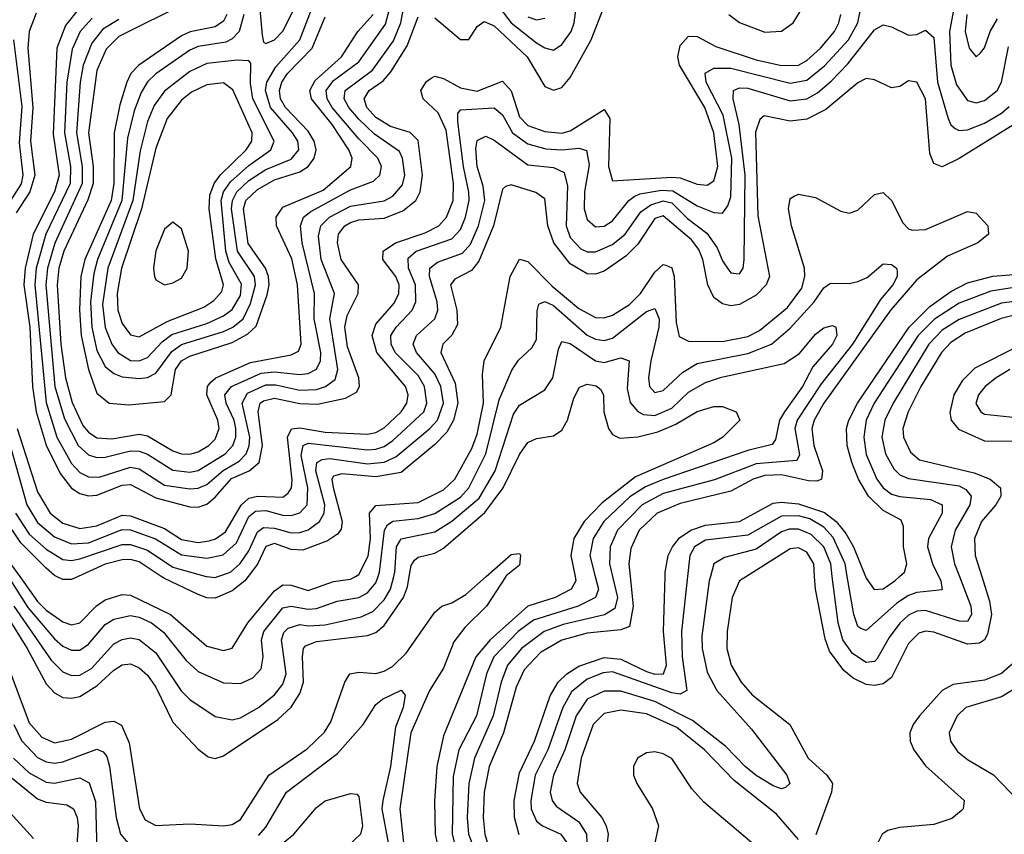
# Model space of a CAD drawing. Header units: inches. Extents: x 990535 to 1117859, y 769386 to 892122.
# Tile 92 of 256: x 1013308 to 1015637, y 859390 to 861318. Entities that reach past the tile are written whole.
import ezdxf

# ---------------------------------------------------------------- set-up
doc = ezdxf.new("R2010")
doc.units = ezdxf.units.IN
doc.header["$MEASUREMENT"] = 0
doc.layers.add('B0815', color=7, linetype='Continuous')
doc.layers.add('B0816', color=7, linetype='Continuous')

msp = doc.modelspace()

# ---------------------------------------------------------------- linework, layer by layer
at = {"layer": 'B0815', "color": 5}
for points, elevation in [([(1013257.4, 859937.4), (1013325.1, 859830), (1013370, 859746.1), (1013390, 859725.1), (1013410, 859713.9), (1013430, 859711.7), (1013450, 859716.2), (1013490, 859741), (1013530, 859778.7), (1013550, 859791.3), (1013570, 859793.2), (1013590, 859784.1), (1013610, 859766.8), (1013630, 859737.8), (1013670, 859655.5), (1013730, 859591.4), (1013753.6, 859573.6), (1013770, 859569.5), (1013790, 859575.3), (1013918.6, 859661.4), (1013950, 859690.8), (1013970, 859723.1), (1013978.6, 859750), (1013976.5, 859810), (1013979.1, 859830), (1013984, 859836), (1014010, 859846.1), (1014130, 859860.7), (1014150, 859867.3), (1014170, 859884.3), (1014215.2, 859950), (1014224.6, 859975.4), (1014228.9, 860000)], 2320), ([(1013271.9, 859810), (1013330, 859653.7), (1013359.9, 859619.9), (1013390, 859606.3), (1013430, 859614.9), (1013510, 859655.1), (1013530, 859658), (1013548.3, 859648.3), (1013566.3, 859606.3), (1013590.8, 859450), (1013604.3, 859424.3), (1013630, 859410.5), (1013710, 859414.5), (1013790.2, 859409.8), (1013810, 859412.8), (1013830, 859424.7), (1013897.3, 859530), (1013987.5, 859592.5), (1014028.6, 859631.4), (1014043.8, 859656.2), (1014076.5, 859750), (1014088.4, 859770), (1014110, 859773.3), (1014150, 859770.1), (1014170, 859775.7), (1014190, 859788.1), (1014221.5, 859818.5), (1014290, 859915.6), (1014306.4, 859930), (1014330, 859937.5), (1014362.8, 859957.2), (1014411, 860000)], 2280), ([(1013280.1, 860000), (1013326.6, 859926.6), (1013390, 859852.8), (1013410, 859835.4), (1013430, 859825.5), (1013450, 859825.9), (1013470, 859839.5), (1013510, 859886.4), (1013530, 859899.3), (1013570, 859907.8), (1013590, 859903.9), (1013619.3, 859890), (1013648.1, 859868.1), (1013701.2, 859801.2), (1013730, 859775.3), (1013790, 859748), (1013830, 859746.5), (1013859.4, 859760.6), (1013878.5, 859781.5), (1013883.5, 859810), (1013879.6, 859850), (1013885.2, 859870), (1013930, 859925.8), (1013950, 859929.8), (1013990, 859922.6), (1014010, 859924), (1014058.3, 859941.7), (1014110, 859950.5), (1014130, 859961), (1014150, 859985.3), (1014155.4, 860000)], 2360), ([(1013293.4, 859930), (1013381.8, 859801.8), (1013410, 859774.1), (1013430, 859765.6), (1013450, 859766.2), (1013477.4, 859782.6), (1013530, 859840.4), (1013550, 859850.6), (1013570, 859854.5), (1013590, 859850.9), (1013630, 859819.7), (1013689.5, 859729.5), (1013710, 859709.2), (1013770, 859668.8), (1013810, 859660.6), (1013830, 859665.7), (1013872.2, 859690), (1013910, 859720.1), (1013930, 859744.9), (1013938.3, 859770), (1013927.2, 859850), (1013932.8, 859867.2), (1013942.5, 859877.5), (1013970, 859886.6), (1013990, 859883.2), (1014030, 859885.6), (1014115.5, 859904.5), (1014143.2, 859916.8), (1014170, 859944.6), (1014184.5, 859970), (1014192.4, 860000)], 2340), ([(1013307.7, 860000), (1013350, 859941.1), (1013370, 859920.6), (1013410, 859892.7), (1013430, 859885.9), (1013450, 859890.4), (1013489.5, 859930.5), (1013510, 859945), (1013550, 859957.8), (1013570, 859956.1), (1013664.3, 859910), (1013750, 859835.4), (1013790, 859825), (1013810, 859830.6), (1013847.6, 859890), (1013910, 859966.1), (1013930, 859980.2), (1013950, 859979.8), (1013990, 859966.9), (1014050, 859988.2), (1014090, 859993.5), (1014101.8, 860000)], 2380), ([(1013446.1, 860000), (1013430, 859992.7), (1013410, 859993), (1013394.9, 860000)], 2420), ([(1013847.7, 860000), (1013840.1, 859990), (1013810, 859965.7), (1013770, 859949), (1013750, 859949.3), (1013730, 859957.4), (1013650, 859994.9), (1013642.2, 860000)], 2420), ([(1013748.9, 860000), (1013750, 859999.7), (1013770, 859998), (1013776, 860000)], 2440), ([(1014457.7, 860000), (1014411.7, 859930), (1014360.6, 859879.4), (1014334.4, 859845.6), (1014310, 859783.4), (1014277.3, 859730), (1014232.5, 859630), (1014206.9, 859450), (1014215.2, 859370)], 2280), ([(1014621.4, 860000), (1014623.3, 859990), (1014612, 859970), (1014573.9, 859950), (1014510, 859930), (1014420.3, 859850), (1014386.4, 859810), (1014310, 859623), (1014294, 859550), (1014288.6, 859468.6), (1014290.2, 859390), (1014299.2, 859350)], 2320), ([(1014669.1, 860000), (1014676.6, 859970), (1014669.6, 859950.4), (1014628.9, 859930), (1014523.1, 859896.9), (1014487, 859870), (1014429.4, 859810), (1014411.5, 859770), (1014388.2, 859670), (1014346.5, 859590), (1014333.2, 859526.8), (1014330.6, 859390), (1014341.2, 859350)], 2340), ([(1014709.8, 860000), (1014721.6, 859950), (1014715.5, 859924.5), (1014690.8, 859909.2), (1014593.5, 859886.5), (1014548.2, 859870), (1014494.5, 859830), (1014461.6, 859790), (1014446.2, 859750), (1014427.9, 859670), (1014383.7, 859570), (1014370.4, 859510), (1014366.5, 859430), (1014369.6, 859390), (1014407.7, 859290)], 2360), ([(1014751.4, 860000), (1014758.8, 859930), (1014750, 859881.6), (1014730, 859873.8), (1014650, 859866.2), (1014590, 859849), (1014539.6, 859820.4), (1014501.1, 859778.9), (1014481.8, 859738.2), (1014451.9, 859630), (1014417.8, 859550), (1014406, 859490), (1014403.9, 859430), (1014408.3, 859390), (1014419.7, 859350)], 2380), ([(1014488.8, 859388.8), (1014477.8, 859430), (1014477.3, 859470), (1014490, 859535.2), (1014525.4, 859610), (1014562.7, 859717.3), (1014581.7, 859750), (1014601.6, 859770), (1014630, 859787.7), (1014690, 859808.5), (1014730, 859804.3), (1014790, 859775.1), (1014810, 859768.6), (1014830.2, 859769.8), (1014837.7, 859790), (1014830.8, 859870), (1014834.2, 860000)], 2420), ([(1014887, 860000), (1014872.9, 859870), (1014875, 859810), (1014885.4, 859730), (1014870, 859721.8), (1014850, 859724.9), (1014710, 859774.2), (1014687.8, 859772.2), (1014650, 859756.8), (1014613.1, 859726.9), (1014592.4, 859690), (1014556.6, 859590), (1014527.3, 859530), (1014516.6, 859470), (1014517.9, 859450), (1014530, 859421.1), (1014544.2, 859410), (1014587.7, 859390), (1014601.7, 859370)], 2440), ([(1014941.5, 860000), (1014938.7, 859990), (1014921.3, 859858.7), (1014922.2, 859830), (1014933.6, 859773.6), (1014956.6, 859730), (1015038.7, 859638.7), (1015122.4, 859530), (1015129.2, 859510), (1015119.5, 859500.5), (1015110, 859497.4), (1015090, 859505), (1015050, 859529.1), (1015023.5, 859550), (1014977.8, 859597.8), (1014899.4, 859659.4), (1014810, 859704.4), (1014730, 859728.9), (1014690, 859728.8), (1014650, 859709.6), (1014623.8, 859670), (1014596.8, 859590), (1014570.1, 859530), (1014562.8, 859490), (1014567.3, 859470), (1014576.9, 859456.9), (1014630, 859419.4), (1014648.5, 859390), (1014649.1, 859370)], 2460), ([(1015027, 860000), (1015010.5, 859989.5), (1014993, 859950), (1014981.5, 859870), (1014980.5, 859830), (1014990.4, 859790), (1015014.4, 859750), (1015040.3, 859720.3), (1015129.4, 859649.4), (1015172.6, 859570), (1015216.8, 859530), (1015230.1, 859510), (1015228.3, 859490), (1015191.2, 859388.8)], 2480), ([(1015583.4, 860000), (1015601.7, 859941.7), (1015606.5, 859910), (1015596.8, 859863.2), (1015590.2, 859849.8), (1015577.9, 859842.1), (1015550, 859840), (1015470, 859868.5), (1015450, 859871), (1015434.2, 859865.8), (1015410, 859841.7), (1015370, 859760.7), (1015350, 859746.4), (1015330, 859742.4), (1015310, 859744.6), (1015279.5, 859759.5), (1015257.5, 859777.5), (1015223.2, 859823.2), (1015212.7, 859852.7), (1015190, 859970), (1015188, 860000)], 2480), ([(1015530.6, 860000), (1015557.5, 859930), (1015559.1, 859910), (1015550, 859893.8), (1015530, 859894.1), (1015450, 859919.4), (1015430, 859917.8), (1015410, 859908.4), (1015390, 859889.9), (1015364.4, 859855.6), (1015335.6, 859804.4), (1015330, 859799), (1015310, 859796.7), (1015277.7, 859817.7), (1015254.4, 859850), (1015243.4, 859890), (1015229.9, 860000)], 2460), ([(1015481.5, 860000), (1015486.6, 859990), (1015490, 859968.8), (1015430, 859962), (1015410, 859954.8), (1015382.9, 859937.1), (1015310, 859871.9), (1015297.2, 859877.2), (1015290, 859881.5), (1015280.9, 859910), (1015265.2, 860000)], 2440), ([(1015308.5, 860000), (1015310, 859996.3), (1015329.1, 859969.1), (1015350, 859971.1), (1015377.6, 859990), (1015389.2, 860000)], 2420), ([(1015661.9, 859798.1), (1015630, 859770.2), (1015590, 859754.4), (1015515.7, 859744.3), (1015490, 859730), (1015436.5, 859670), (1015421.5, 859650), (1015413.5, 859630), (1015414, 859610), (1015422.4, 859590), (1015450, 859551.8), (1015541.5, 859470), (1015539.5, 859450), (1015534.9, 859445.1), (1015512.6, 859427.4), (1015470, 859412.8), (1015390, 859406.3), (1015361.1, 859398.9), (1015347.9, 859390), (1015337.6, 859370)], 2520), ([(1015676.4, 859743.6), (1015630, 859715.5), (1015546.1, 859690), (1015525.5, 859670), (1015506.3, 859630), (1015509.1, 859610), (1015525.9, 859585.9), (1015550, 859566.7), (1015610.9, 859530.9), (1015669.6, 859469.6)], 2540), ([(1013872.9, 859387.1), (1013890, 859406.8), (1013938.4, 859490), (1014059.1, 859580.9), (1014120.4, 859650), (1014150, 859696.8), (1014166.2, 859710), (1014210, 859731.2), (1014219.2, 859719.2), (1014214.8, 859690), (1014196.9, 859643.1), (1014185, 859550), (1014166.6, 859470), (1014164.5, 859450), (1014179, 859370)], 2260), ([(1015150, 859377.9), (1015097.8, 859437.8), (1014997.4, 859517.4), (1014927.3, 859590), (1014862.3, 859642.3), (1014790, 859674.8), (1014730, 859683.8), (1014690, 859676.1), (1014663.9, 859650), (1014635.7, 859570), (1014626.6, 859510), (1014633.2, 859490), (1014684.8, 859430), (1014695.2, 859410), (1014699.3, 859390), (1014697.1, 859370)], 2480), ([(1013294.1, 859650), (1013311.9, 859611.9), (1013350, 859571.9), (1013370, 859561.4), (1013390, 859558), (1013410, 859561.1), (1013490, 859591.3), (1013505.3, 859585.3), (1013513.7, 859573.7), (1013520.3, 859550), (1013535.7, 859430), (1013546.2, 859390), (1013563.1, 859370)], 2260), ([(1015070, 859344), (1014925.7, 859465.7), (1014897.7, 859497.7), (1014850, 859569.2), (1014830, 859580.3), (1014810, 859584.8), (1014790, 859583), (1014768.7, 859570), (1014759.9, 859550), (1014759.9, 859530), (1014767.6, 859510), (1014804.7, 859450), (1014818.7, 859410), (1014810.1, 859370)], 2520), ([(1013293.3, 859570), (1013330, 859535.6), (1013370, 859513.4), (1013390, 859511), (1013450, 859523.9), (1013472.1, 859512.1), (1013487.2, 859467.2), (1013489.8, 859350)], 2240), ([(1013220.9, 859510), (1013339.9, 859379.9)], 2180), ([(1013290, 859522.7), (1013350, 859473.8), (1013370, 859465.8), (1013419.4, 859459.4), (1013434.8, 859450), (1013443.3, 859430), (1013445.6, 859410), (1013438.7, 859310)], 2220), ([(1013919.9, 859360.1), (1013956.3, 859390), (1014010, 859453), (1014030, 859469.3), (1014090, 859486.5), (1014104.8, 859484.8), (1014110, 859479.1), (1014118.6, 859410), (1014113.5, 859390), (1014029.8, 859310.2)], 2240)]:
    msp.add_lwpolyline(points, dxfattribs=dict(at, elevation=elevation))
at = {"layer": 'B0816', "color": 5}
for points, elevation in [([(1013867.8, 861430), (1013881.3, 861281.3), (1013884.7, 861264.7), (1013890, 861261.5), (1013910, 861270.1), (1013930, 861290.7), (1013989.7, 861410)], 2660), ([(1013478.8, 861321.2), (1013450.7, 861290), (1013432, 861248), (1013419.3, 861170), (1013413.9, 861050), (1013427.7, 860970), (1013426.8, 860930), (1013369.7, 860810), (1013346.7, 860730), (1013343.1, 860690), (1013370, 860411.6), (1013395.8, 860330), (1013430, 860267.3), (1013450, 860246), (1013470, 860235.5), (1013495.4, 860235.4), (1013570, 860258.5), (1013590, 860254.7), (1013650, 860216.3), (1013710, 860207.2), (1013730, 860208.7), (1013750, 860217.6), (1013788.9, 860251.1), (1013827, 860273), (1013843.2, 860290), (1013850.6, 860309.4), (1013852.2, 860330), (1013834.2, 860410), (1013846.1, 860433.9), (1013890, 860453.2), (1013913.4, 860453.4), (1013970, 860441.1), (1014010, 860442.7), (1014031.3, 860450), (1014053.5, 860466.5), (1014060.3, 860490), (1014041, 860610), (1014052.4, 860670), (1014021.1, 860750), (1014014.6, 860805.4), (1014020.1, 860830), (1014040.8, 860850), (1014090, 860876.2), (1014170, 860889.2), (1014190, 860899.9), (1014212.9, 860927.1), (1014218.5, 860950), (1014213.4, 860990), (1014205.7, 861005.7), (1014147, 861047), (1014110, 861082.2), (1014086.1, 861110), (1014075.5, 861130), (1014077.5, 861150), (1014142.1, 861197.9), (1014192.2, 861267.8), (1014209.3, 861310), (1014224.8, 861395.2)], 2540), ([(1013279.8, 860330), (1013324.6, 860170), (1013350, 860128), (1013390, 860093.8), (1013430, 860077.7), (1013470, 860080), (1013550, 860111.6), (1013570, 860110.7), (1013629.2, 860089.2), (1013690, 860050.9), (1013750, 860043.7), (1013788.8, 860051.2), (1013820.6, 860079.4), (1013850, 860141.9), (1013865.1, 860154.9), (1013890, 860156.3), (1013930, 860144.8), (1013950, 860144.5), (1013970, 860150.4), (1013987.9, 860170), (1013989.4, 860210), (1013973.7, 860286.3), (1013978.2, 860310), (1013990, 860315.7), (1014130, 860299.6), (1014150, 860301.4), (1014170, 860307.9), (1014190, 860321.9), (1014263.5, 860390), (1014270.6, 860410), (1014265, 860450), (1014250, 860475.5), (1014195.7, 860530), (1014186, 860550), (1014185.9, 860570), (1014198, 860590), (1014236, 860630), (1014244.6, 860650), (1014243.7, 860690), (1014227.4, 860730), (1014226.4, 860753.6), (1014245.8, 860770), (1014330, 860799), (1014350, 860820.9), (1014362.4, 860850), (1014371.1, 860890), (1014370.3, 860909.7), (1014357.1, 860970), (1014344.3, 861075.7), (1014344.1, 861095.9), (1014350, 861104.6), (1014430, 861108.8), (1014450, 861092.8), (1014473.2, 861050), (1014510, 861024), (1014552, 861012), (1014590.2, 861009.8), (1014630, 861014), (1014648.4, 861008.4), (1014654.4, 860974.4), (1014643.6, 860910), (1014643.1, 860870), (1014650, 860844.8), (1014670, 860827.7), (1014690, 860829.2), (1014710, 860841.9), (1014748.2, 860890), (1014761, 860899), (1014774.6, 860905.4), (1014825.5, 860914.5), (1014852.4, 860912.4), (1014910, 860877.5), (1014950, 860861.2), (1014970, 860859.9), (1014982.8, 860877.2), (1014990, 860898.5), (1014992.2, 860990), (1014971.4, 861091.4), (1014931.3, 861170), (1014929, 861191), (1014950, 861203), (1014990, 861202.6), (1015130, 861167.3), (1015170, 861174.9), (1015211.8, 861208.2), (1015268, 861270), (1015290, 861310), (1015302.1, 861370)], 2460), ([(1013541.9, 861318.1), (1013504.5, 861295.5), (1013478, 861262), (1013457.8, 861210), (1013450.7, 861170), (1013441.9, 861050), (1013455.6, 860970), (1013455, 860930), (1013390.9, 860789.1), (1013373, 860730), (1013369.5, 860690), (1013391.1, 860450), (1013413.2, 860373.2), (1013445.7, 860310), (1013470, 860287.7), (1013490, 860281.4), (1013510, 860282.1), (1013570, 860297.7), (1013590, 860296.9), (1013610, 860289.6), (1013670, 860251.4), (1013710, 860247), (1013730, 860251.1), (1013793.6, 860290), (1013812.1, 860310), (1013819, 860330), (1013819.2, 860350), (1013814.9, 860370), (1013795.8, 860410), (1013792.7, 860430), (1013808.6, 860450), (1013879, 860481), (1013910, 860484), (1013970, 860478.2), (1013990, 860480.2), (1014010, 860490.6), (1014019.3, 860510), (1014020.2, 860530), (1014004, 860610), (1014004.9, 860670), (1013976.1, 860790), (1013971.9, 860830), (1013979.3, 860850), (1013996.3, 860863.7), (1014090, 860915.3), (1014144.7, 860935.3), (1014159.6, 860950), (1014163.2, 860970), (1014154.9, 860990), (1014110, 861035.4), (1014047, 861110), (1014034.6, 861130), (1014032.5, 861150), (1014050, 861174.1), (1014110, 861218.2), (1014173.3, 861306.7), (1014185.6, 861354.4)], 2560), ([(1013702.2, 861357.8), (1013541.9, 861278.1), (1013512.4, 861247.6), (1013490, 861197.4), (1013470.5, 861050), (1013481.5, 860970), (1013481.3, 860930), (1013469, 860891), (1013412.1, 860770), (1013400.2, 860730), (1013396.1, 860690), (1013404.8, 860550), (1013416.2, 860470), (1013431.6, 860411.6), (1013457.2, 860357.2), (1013470, 860341.3), (1013490, 860328.4), (1013525.8, 860325.8), (1013590, 860336.5), (1013610, 860332.6), (1013670, 860297.3), (1013690, 860290.3), (1013710, 860289.8), (1013730, 860295.4), (1013755, 860310), (1013770, 860325), (1013779.1, 860350), (1013776, 860370), (1013750, 860430), (1013751.8, 860450), (1013760, 860460), (1013771.5, 860470), (1013853.7, 860506.3), (1013950, 860524.6), (1013967.1, 860532.9), (1013973.8, 860550), (1013964.7, 860690), (1013951.5, 860751.5), (1013915.2, 860830), (1013914.1, 860850), (1013930, 860874.2), (1014025.8, 860914.2), (1014090.7, 860970), (1014093.8, 860990), (1014085.9, 861010), (1014046.8, 861070), (1013997.7, 861130), (1013993.9, 861150), (1014006.5, 861173.5), (1014068.8, 861230), (1014107.2, 861290), (1014143.5, 861330)], 2580), ([(1014290, 861322.2), (1014350, 861270.5), (1014370, 861270.7), (1014390, 861301.9), (1014406.6, 861313.4), (1014430, 861303.2), (1014508, 861230), (1014550, 861159.9), (1014570, 861150.5), (1014590, 861156.9), (1014610, 861181), (1014659.4, 861270), (1014690, 861348.5)], 2520), ([(1014444.5, 861344.5), (1014470, 861310), (1014530, 861262.9), (1014550, 861250.8), (1014570, 861245.7), (1014590, 861259.1), (1014612.1, 861290), (1014619.5, 861310), (1014627.1, 861370)], 2540), ([(1014985, 861330), (1015010, 861311.1), (1015070, 861287.8), (1015109.4, 861290.6), (1015137.6, 861310), (1015161.9, 861350)], 2520), ([(1015521.9, 861370), (1015506.8, 861290), (1015509.9, 861209.9), (1015523.7, 861163.7), (1015550, 861126.6), (1015570, 861121), (1015590, 861126.5), (1015620.1, 861150), (1015630.4, 861170), (1015646.4, 861253.6)], 2460), ([(1013346.8, 861333.2), (1013330.2, 861289.8), (1013326.8, 861250), (1013338.9, 861110), (1013332.8, 861030), (1013343.5, 860950), (1013331.2, 860910), (1013299.5, 860860.5)], 2480), ([(1013301.3, 860350), (1013350, 860200.5), (1013379.8, 860150), (1013410, 860126.3), (1013450, 860113.7), (1013490, 860120), (1013550, 860145.4), (1013570, 860143.6), (1013650, 860113.7), (1013690, 860087.4), (1013730, 860080.6), (1013755.7, 860084.3), (1013770.9, 860089.1), (1013794.4, 860105.6), (1013831.5, 860168.5), (1013850, 860185.7), (1013870, 860189.9), (1013930, 860187.9), (1013942.9, 860197.1), (1013950.5, 860209.5), (1013952.1, 860227.9), (1013940.9, 860330), (1013950.8, 860349.2), (1013970, 860351.6), (1014030, 860341.4), (1014130, 860336.8), (1014150, 860340.9), (1014170, 860352), (1014210.2, 860390), (1014223.1, 860410), (1014226.2, 860430), (1014220.3, 860450), (1014152.3, 860530), (1014141.5, 860570), (1014150, 860597), (1014193.5, 860646.5), (1014204.6, 860670), (1014205, 860690), (1014197.1, 860710), (1014166.9, 860750), (1014167.2, 860770), (1014196.9, 860790), (1014266.4, 860813.6), (1014299.2, 860830), (1014317.6, 860850), (1014333.1, 860890), (1014334, 860930), (1014316.1, 861056.1), (1014297.3, 861097.3), (1014262, 861130), (1014256.7, 861150), (1014270, 861171.1), (1014281.1, 861178.9), (1014290, 861184.3), (1014310, 861178.6), (1014350, 861156.6), (1014390, 861148.5), (1014450, 861171.8), (1014470, 861149.6), (1014490, 861087.5), (1014510, 861067.6), (1014550, 861053.1), (1014590, 861049.4), (1014610, 861054.3), (1014690, 861105.1), (1014704, 861084), (1014700.6, 860970), (1014710, 860936.3), (1014850, 860945.4), (1014870, 860943.2), (1014910, 860928.4), (1014933.6, 860926.4), (1014950, 860936.6), (1014959.4, 860970), (1014950, 861049.8), (1014928.2, 861110), (1014868.3, 861210), (1014864.6, 861230), (1014870, 861256.2), (1014890, 861279), (1014910, 861277.6), (1014954.4, 861254.4), (1015050, 861222.7), (1015110, 861208.9), (1015150, 861210), (1015170, 861220.9), (1015202.2, 861250), (1015234.7, 861290), (1015245.1, 861310), (1015250.4, 861330)], 2480), ([(1013450, 861346.6), (1013415.8, 861304.2), (1013395.5, 861250), (1013386.7, 861046.7), (1013400.6, 860950), (1013390, 860910), (1013339.8, 860810), (1013320.9, 860730), (1013317.6, 860690), (1013331.8, 860590), (1013337.7, 860450), (1013346.4, 860390), (1013370, 860310.9), (1013403.7, 860243.7), (1013430, 860209.3), (1013450, 860196.5), (1013470, 860191.1), (1013490, 860192.4), (1013550, 860215.8), (1013570, 860217.4), (1013630, 860186), (1013710, 860164.7), (1013730, 860163.8), (1013750, 860171.5), (1013770, 860187.5), (1013808.4, 860231.6), (1013850.6, 860250), (1013874, 860270), (1013882.2, 860310), (1013871.4, 860390), (1013876.8, 860410), (1013884.1, 860415.9), (1013910, 860422), (1013970, 860409.3), (1014011.9, 860408.1), (1014078.1, 860421.9), (1014104, 860436), (1014111.6, 860450), (1014109.7, 860470), (1014083.3, 860543.3), (1014076.8, 860590), (1014082.5, 860617.5), (1014108.5, 860670), (1014108.7, 860690), (1014068, 860750), (1014059, 860790), (1014061.7, 860810), (1014076.9, 860830), (1014090, 860837.6), (1014110, 860844), (1014170, 860848.2), (1014214.3, 860865.7), (1014244.7, 860890), (1014255.3, 860910), (1014260.6, 860950), (1014250, 861031.7), (1014231, 861051), (1014184.8, 861064.8), (1014150, 861086.2), (1014129.1, 861110), (1014122.1, 861130), (1014134.1, 861150), (1014167.1, 861172.9), (1014185.6, 861194.4), (1014224.5, 861255.5), (1014250, 861324.7)], 2520), ([(1013797.7, 861330), (1013790, 861313.9), (1013770, 861300.5), (1013710.7, 861289.3), (1013690, 861279.1), (1013589.6, 861210.4), (1013570.8, 861190), (1013560.7, 861170), (1013544.1, 861115.9), (1013531, 861050), (1013530, 860930), (1013523.9, 860890), (1013461.8, 860750), (1013452.2, 860710), (1013448.7, 860631.3), (1013453.2, 860570), (1013470, 860490.1), (1013490, 860434.1), (1013519.1, 860410), (1013566, 860406), (1013650, 860413.9), (1013666.1, 860430), (1013676.5, 860490), (1013690, 860510.2), (1013710, 860521.3), (1013810, 860554), (1013846.4, 860573.6), (1013867.3, 860592.7), (1013893.4, 860666.6), (1013897.9, 860690), (1013896.1, 860710), (1013889.1, 860730), (1013848.4, 860788.4), (1013836.7, 860870), (1013842.7, 860890), (1013870, 860916.2), (1013910, 860938.9), (1013970, 860957.3), (1013989.9, 860970), (1014004.4, 860990), (1014008.8, 861010), (1014004.3, 861030), (1013990, 861053.9), (1013936.2, 861110), (1013924.8, 861130), (1013921.9, 861150), (1013927.7, 861170), (1013941.3, 861190), (1013999.4, 861250), (1014030, 861324.1)], 2620), ([(1013837.8, 861330), (1013826.5, 861290), (1013810, 861272.3), (1013795.3, 861264.7), (1013730, 861254.2), (1013710, 861245.8), (1013630, 861189.4), (1013609.6, 861170.4), (1013594.6, 861145.4), (1013578.3, 861101.7), (1013562.4, 861037.6), (1013549.6, 860890), (1013491.7, 860750), (1013482.8, 860717.2), (1013475, 860650), (1013477.9, 860590), (1013490, 860534.6), (1013510, 860497.1), (1013530, 860480.7), (1013550, 860472.2), (1013590, 860468.4), (1013610, 860471.3), (1013630, 860480.9), (1013667.3, 860532.7), (1013690, 860548.9), (1013790, 860579.4), (1013812, 860590), (1013835.9, 860610), (1013853.9, 860646.1), (1013865.6, 860690), (1013863.1, 860710), (1013822.8, 860770), (1013808.6, 860870), (1013811, 860890), (1013821.6, 860910), (1013850, 860936.9), (1013890, 860963), (1013950, 860987.5), (1013967.8, 861010), (1013965.7, 861030), (1013952.6, 861050), (1013901.1, 861110), (1013889.1, 861150), (1013891.9, 861170), (1013913.5, 861206.5), (1013970.2, 861270), (1013997.9, 861342.1)], 2640), ([(1014510, 861324.7), (1014530, 861317.6), (1014550, 861321.3)], 2560), ([(1015547.9, 861330), (1015544, 861290), (1015553.7, 861250), (1015570, 861229.4), (1015580.4, 861239.6), (1015590, 861251.3), (1015603.5, 861290), (1015620.5, 861319.5)], 2480), ([(1013776, 860000), (1013806.2, 860010), (1013829.3, 860030.7), (1013850, 860060.9), (1013870, 860105.8), (1013884.4, 860115.6), (1013910, 860114.6), (1013950, 860103.3), (1013970, 860104.2), (1013990, 860110.8), (1014016.7, 860130), (1014027.8, 860150), (1014029.6, 860170), (1014008.4, 860250), (1014010.3, 860270), (1014022.8, 860277.2), (1014041, 860279), (1014130, 860266.4), (1014170, 860270.4), (1014197.1, 860282.9), (1014278.2, 860350), (1014296.1, 860370), (1014310.1, 860410), (1014304.1, 860450), (1014290, 860479.3), (1014246.6, 860530), (1014238.6, 860550), (1014246.3, 860570), (1014289.9, 860610), (1014296.9, 860630), (1014295.4, 860650), (1014276.7, 860710), (1014278, 860730), (1014296.2, 860743.8), (1014355.2, 860764.8), (1014373.8, 860786.2), (1014393.3, 860830), (1014407.6, 860890), (1014403.6, 860923.6), (1014389.8, 860970), (1014386.8, 861013.2), (1014390, 861031.6), (1014410, 861042.3), (1014430, 861032.3), (1014510, 860974.2), (1014570, 860968.2), (1014595.8, 860955.8), (1014603.6, 860923.6), (1014600.5, 860830), (1014610, 860802.5), (1014635.3, 860775.3), (1014650, 860768.2), (1014670, 860768.5), (1014710, 860785.7), (1014740.2, 860810), (1014777.1, 860862.9), (1014800.5, 860879.5), (1014830, 860889.1), (1014850, 860884), (1014887.3, 860847.3), (1014932.8, 860812.8), (1014957.4, 860777.4), (1014970, 860746.8), (1014984.9, 860724.9), (1014990, 860718.8), (1015010, 860716), (1015019.1, 860730), (1015021.5, 860750), (1015023.8, 860950), (1015009.7, 861069.7), (1014995.2, 861130), (1014996.4, 861150), (1015010, 861156.6), (1015030, 861155.8), (1015130, 861125.6), (1015170, 861130.3), (1015195.2, 861144.8), (1015227.5, 861172.5), (1015266.6, 861213.4), (1015330, 861293.4), (1015350, 861305.4), (1015370, 861300.7), (1015410, 861280.7), (1015430, 861283), (1015450, 861293.2), (1015470, 861275.8), (1015478.6, 861170), (1015503.9, 861083.9), (1015510, 861068.9), (1015520.4, 861060.4), (1015530, 861055.4), (1015550, 861056.8), (1015590, 861072.7), (1015630, 861096.6), (1015648.1, 861111.9)], 2440), ([(1013293.3, 861270), (1013312.4, 861112.4), (1013306.6, 861026.6), (1013315.1, 860950), (1013310.8, 860929.2), (1013273.1, 860870)], 2460), ([(1015690, 861088.2), (1015530, 860988.9), (1015489.6, 860969.6), (1015470, 860977.6), (1015460.8, 861000.8), (1015450.4, 861130), (1015430, 861170.1), (1015410, 861172.7), (1015390, 861159.8), (1015370, 861156.6), (1015330, 861175.7), (1015310, 861178.4), (1015290, 861168.1), (1015214.7, 861105.3), (1015170, 861081.9), (1015130, 861077.4), (1015068.9, 861090), (1015058.5, 861081.5), (1015048.3, 861051.7), (1015053.5, 860853.5), (1015081.3, 860710), (1015073.5, 860690), (1015050, 860666), (1015010, 860643.9), (1014990, 860640.9), (1014970, 860644.9), (1014950, 860659.9), (1014935.2, 860690), (1014923.4, 860750), (1014913.9, 860773.9), (1014896.4, 860796.4), (1014830, 860853.8), (1014810, 860847), (1014770, 860786.5), (1014741.6, 860758.4), (1014690, 860722.6), (1014670, 860715.2), (1014650, 860716.4), (1014610, 860740.3), (1014571.1, 860790), (1014556.6, 860830), (1014550, 860893.7), (1014528.8, 860908.8), (1014470, 860927.2), (1014456.8, 860923.2), (1014450, 860916.5), (1014428.4, 860830), (1014394, 860746), (1014376, 860724), (1014336.7, 860703.3), (1014327, 860690), (1014341.5, 860630), (1014343.4, 860596.6), (1014330, 860571), (1014308.4, 860550), (1014303.5, 860530), (1014337.8, 860457.8), (1014344.4, 860410), (1014333.8, 860370), (1014318.2, 860341.8), (1014290, 860312), (1014210, 860246.4), (1014150, 860235.7), (1014070, 860243), (1014050, 860237.2), (1014046.2, 860230), (1014049.4, 860210.6), (1014070.5, 860130), (1014067.7, 860112.3), (1014059.5, 860100.5), (1014035.4, 860084.6), (1013977.3, 860062.7), (1013950, 860064.2), (1013910, 860078), (1013890, 860071.3), (1013870, 860029.4), (1013847.7, 860000)], 2420), ([(1014101.8, 860000), (1014110, 860004.4), (1014131.8, 860048.2), (1014137.8, 860090), (1014135.3, 860150), (1014150, 860168.3), (1014250, 860175.2), (1014310, 860205.4), (1014336.6, 860230), (1014377, 860303), (1014390, 860337), (1014404.6, 860410), (1014402.3, 860477.7), (1014406.5, 860510), (1014445.4, 860590), (1014467.7, 860710), (1014490, 860751.2), (1014510, 860745.1), (1014567.2, 860687.2), (1014630, 860634), (1014670, 860612.6), (1014690, 860612.2), (1014710, 860618.3), (1014750, 860643.9), (1014776.5, 860670), (1014810, 860720.3), (1014830, 860738.7), (1014836.4, 860736.4), (1014850, 860730.1), (1014856, 860710), (1014860.9, 860600.9), (1014868, 860568), (1014890, 860556.6), (1014970, 860555.9), (1015030, 860568.1), (1015057.8, 860582.2), (1015123.8, 860636.2), (1015157.9, 860682.1), (1015165.1, 860710), (1015163.8, 860730), (1015133, 860830), (1015126.6, 860870), (1015130, 860894.4), (1015139.7, 860900.3), (1015150, 860904.4), (1015190, 860896.8), (1015250, 860864.3), (1015270, 860859.8), (1015290, 860867.1), (1015330, 860903.8), (1015350, 860908.9), (1015370, 860890.1), (1015397.1, 860837.1), (1015410, 860822.6), (1015419.5, 860819.5), (1015450, 860820.8), (1015550, 860863.7), (1015570, 860859.8), (1015598.1, 860830), (1015599, 860810), (1015574.3, 860790), (1015502, 860758), (1015430, 860701.9), (1015368.7, 860631.3), (1015209.5, 860410), (1015186.6, 860370), (1015181.2, 860350), (1015186, 860310), (1015206.8, 860250), (1015204.1, 860230), (1015194.4, 860225.6), (1015173.9, 860226.1), (1015110, 860240.8), (1015070, 860239.4), (1015042.4, 860230), (1014990, 860201.8), (1014870, 860172.7), (1014815.8, 860150), (1014773.2, 860110), (1014753.5, 860066.5), (1014748.2, 860030), (1014751.4, 860000)], 2380), ([(1014155.4, 860000), (1014159.1, 860010), (1014170.5, 860109.5), (1014177.9, 860122.1), (1014190, 860130.9), (1014250, 860137.1), (1014290, 860148.8), (1014350, 860188.1), (1014370.2, 860209.8), (1014410, 860290.1), (1014442, 860418), (1014471.6, 860488.4), (1014487.8, 860512.2), (1014518.7, 860541.3), (1014530, 860561.2), (1014531.5, 860628.5), (1014535.6, 860644.4), (1014549.6, 860650.4), (1014570, 860641.2), (1014650, 860571), (1014670, 860561.3), (1014690, 860558.3), (1014710, 860564), (1014790, 860626.9), (1014810, 860634), (1014820.3, 860610), (1014819.6, 860590), (1014800.4, 860510), (1014795.4, 860470), (1014797.2, 860450), (1014810, 860435.5), (1014830, 860440.5), (1014876.2, 860483.8), (1014910, 860504.2), (1015030, 860527.8), (1015085.7, 860550), (1015130, 860587.7), (1015186.8, 860650), (1015210, 860683.2), (1015225.6, 860694.4), (1015270, 860693.2), (1015290, 860698.4), (1015312.1, 860707.9), (1015350, 860740.2), (1015370, 860738.4), (1015381.4, 860730), (1015383.2, 860723.2), (1015383.7, 860710), (1015373.4, 860690), (1015344.1, 860655.9), (1015277.3, 860550), (1015203.8, 860456.2), (1015146.4, 860370), (1015141, 860350), (1015151.9, 860288.1), (1015145.8, 860274.2), (1015050, 860266.8), (1014951.2, 860228.8), (1014830, 860196.1), (1014780.3, 860170), (1014721.4, 860110), (1014704.3, 860070), (1014702.7, 860030), (1014709.8, 860000)], 2360), ([(1015389.2, 860000), (1015400.8, 860010), (1015405.8, 860030), (1015398.2, 860070), (1015398.2, 860118.2), (1015393, 860133), (1015350, 860156.4), (1015315.8, 860190), (1015292, 860230), (1015276, 860270), (1015264.9, 860310), (1015263.6, 860350), (1015268.8, 860370), (1015289.7, 860410), (1015411.4, 860590), (1015460.9, 860639.1), (1015510, 860674.8), (1015550, 860694.6), (1015610, 860710.9), (1015690, 860717.2)], 2420), ([(1015670, 860685.7), (1015604.6, 860675.4), (1015530, 860647), (1015471.3, 860608.7), (1015433.2, 860570), (1015329, 860410), (1015310, 860370), (1015304.6, 860330), (1015310, 860288.8), (1015335.2, 860230), (1015350, 860209.5), (1015370, 860195.1), (1015390, 860189.2), (1015462, 860182), (1015489.5, 860170), (1015489.7, 860150), (1015457.3, 860090), (1015455.4, 860070), (1015467.6, 860027.6), (1015481.5, 860000)], 2440), ([(1015690, 860654.4), (1015630, 860647.1), (1015530, 860607.8), (1015490, 860582.6), (1015458.2, 860550), (1015373.7, 860410), (1015353.8, 860370), (1015347.2, 860330), (1015355.5, 860290), (1015375.1, 860255.1), (1015390, 860240.7), (1015410, 860232.2), (1015530, 860214.9), (1015545.9, 860205.9), (1015558.3, 860190), (1015554.9, 860170), (1015520.7, 860110), (1015511.3, 860070), (1015519.1, 860030), (1015530.6, 860000)], 2460), ([(1015670, 860620.7), (1015629.5, 860610.5), (1015544.5, 860575.5), (1015510, 860553.9), (1015488.4, 860530), (1015439.1, 860450), (1015409.4, 860390), (1015396.9, 860350), (1015398.2, 860330), (1015414.6, 860294.6), (1015436.4, 860276.4), (1015565.1, 860245.1), (1015603.1, 860230), (1015627.6, 860210), (1015628.4, 860190), (1015617.1, 860170), (1015582.8, 860130), (1015566, 860090), (1015567.7, 860050), (1015583.4, 860000)], 2480), ([(1014192.4, 860000), (1014195, 860010), (1014199.2, 860070), (1014210, 860089), (1014290, 860106.1), (1014330, 860130.9), (1014394.4, 860185.6), (1014432.5, 860250), (1014475.6, 860384.4), (1014490, 860405.2), (1014550, 860442), (1014569, 860470), (1014582.2, 860537.8), (1014590, 860556.4), (1014610, 860551.7), (1014670, 860510.3), (1014690, 860506.4), (1014730, 860517.3), (1014749.2, 860510), (1014744.9, 860444.9), (1014752, 860412), (1014770, 860390.7), (1014783.4, 860383.4), (1014810, 860381.1), (1014850, 860398.3), (1014890, 860435.9), (1014930, 860459.4), (1014967.9, 860472.1), (1015116.3, 860503.7), (1015152.5, 860527.5), (1015190, 860573.4), (1015210, 860588.8), (1015230, 860593.9), (1015238.5, 860590), (1015240.6, 860570), (1015230.7, 860550), (1015184, 860496), (1015159, 860450), (1015116.7, 860390), (1015104.9, 860370), (1015095.8, 860324.2), (1015087.3, 860312.7), (1015030, 860298.1), (1014830, 860229.3), (1014787.8, 860212.2), (1014751.3, 860188.7), (1014689.1, 860130), (1014664.1, 860090), (1014656.6, 860050), (1014669.1, 860000)], 2340), ([(1015670, 860545), (1015566.8, 860493.2), (1015536.7, 860463.3), (1015517.3, 860430), (1015508.1, 860388.1), (1015510.8, 860370), (1015528.5, 860348.5), (1015590, 860320.9), (1015680.4, 860320.4)], 2520), ([(1015650.1, 860490), (1015617.8, 860470), (1015591.6, 860450), (1015575.5, 860430), (1015569.5, 860409.5), (1015581.2, 860390), (1015590, 860384.4), (1015710, 860371.4)], 2540), ([(1014228.9, 860000), (1014233.6, 860026.4), (1014241.2, 860038.8), (1014250, 860046.1), (1014290, 860055.1), (1014310, 860067.2), (1014408.2, 860151.8), (1014451.6, 860210), (1014490, 860288.9), (1014510, 860317), (1014530, 860326.4), (1014570, 860333.1), (1014590, 860346.6), (1014603.2, 860370), (1014618.2, 860421.8), (1014632.1, 860447.9), (1014650, 860455.5), (1014671.1, 860451.1), (1014682.3, 860442.3), (1014688.9, 860428.9), (1014689.4, 860390), (1014700.7, 860350), (1014710, 860336), (1014727.6, 860327.6), (1014770, 860330.3), (1014817.4, 860342.6), (1014859.5, 860360.5), (1014910, 860390.4), (1014950, 860402.4), (1014970, 860402), (1015002.6, 860390), (1015011.5, 860370), (1014971.3, 860330), (1014950, 860316.6), (1014764.1, 860235.9), (1014685.5, 860174.5), (1014643.2, 860130), (1014618.6, 860090), (1014611.7, 860050), (1014621.4, 860000)], 2320), ([(1014834.2, 860000), (1014834.5, 860010), (1014841.4, 860050), (1014851.8, 860070), (1014868.5, 860091.5), (1014895, 860110), (1014930, 860121.6), (1015010, 860130.5), (1015090, 860173.4), (1015110, 860176), (1015150, 860172), (1015211.2, 860151.2), (1015239.2, 860130), (1015262.1, 860102.1), (1015280, 860070), (1015308.5, 860000)], 2420), ([(1013298, 860150), (1013330, 860100.5), (1013370, 860064.3), (1013410, 860040.5), (1013430, 860037.9), (1013450, 860041.7), (1013550, 860075.4), (1013570, 860076), (1013610, 860062.7), (1013670, 860022.2), (1013748.9, 860000)], 2440), ([(1015265.2, 860000), (1015260, 860030), (1015232, 860092), (1015210, 860116.9), (1015176.5, 860136.5), (1015150, 860143.9), (1015110, 860143), (1015030, 860097.8), (1014930, 860085.9), (1014904, 860070), (1014892.5, 860050), (1014887, 860000)], 2440), ([(1013394.9, 860000), (1013390, 860002.3), (1013370, 860019.4), (1013310, 860079.8), (1013290, 860110.3)], 2420), ([(1015229.9, 860000), (1015226.2, 860030), (1015209.7, 860070), (1015179.5, 860099.5), (1015150, 860112.2), (1015128.2, 860111.8), (1015110, 860105.5), (1015050, 860064.8), (1014974.8, 860045.2), (1014949.8, 860030.2), (1014941.5, 860000)], 2460), ([(1015188, 860000), (1015186, 860030), (1015170, 860057.4), (1015150, 860067.6), (1015130, 860065.8), (1015027, 860000)], 2480), ([(1014411, 860000), (1014470, 860052.4), (1014490, 860054.6), (1014492.4, 860050), (1014490, 860026.6), (1014458.6, 860001.4), (1014457.7, 860000)], 2280), ([(1013286.1, 860030), (1013307.7, 860000)], 2380), ([(1013642.2, 860000), (1013590, 860034.5), (1013570, 860040), (1013550, 860039.7), (1013510, 860029.2), (1013446.1, 860000)], 2420)]:
    msp.add_lwpolyline(points, dxfattribs=dict(at, elevation=elevation))
for points, elevation in [([(1013822.1, 861222.1), (1013750, 861214.3), (1013710, 861194.9), (1013650, 861148.6), (1013625.7, 861114.3), (1013610, 861076.9), (1013592.4, 861007.6), (1013575, 860890), (1013516.2, 860730), (1013503.7, 860643.7), (1013510, 860588.9), (1013525.6, 860550), (1013539.5, 860530), (1013570, 860511.4), (1013590, 860510.3), (1013610, 860518.1), (1013644.3, 860555.7), (1013667.5, 860572.5), (1013750, 860598.9), (1013790, 860617.2), (1013810, 860631.5), (1013830, 860665.2), (1013832, 860692), (1013803.3, 860743.3), (1013794.9, 860770), (1013783.9, 860890), (1013789.8, 860910.2), (1013806, 860934), (1013850, 860972.9), (1013901.7, 861010), (1013909.9, 861030), (1013859, 861130), (1013853.4, 861166.6), (1013854.7, 861214.7), (1013850, 861220.3)], 2660), ([(1013790, 861168.2), (1013750, 861163.8), (1013714, 861146), (1013690, 861127.5), (1013656.5, 861083.5), (1013630, 861014), (1013595.9, 860870), (1013548.7, 860730), (1013538.1, 860670), (1013539.9, 860630), (1013550, 860598.8), (1013570, 860572.1), (1013590, 860567.1), (1013656.2, 860603.8), (1013742.9, 860637.1), (1013767.2, 860652.8), (1013785.8, 860674.2), (1013789.9, 860690), (1013771.5, 860751.5), (1013756, 860870), (1013757.7, 860902.3), (1013768, 860930), (1013781.7, 860950), (1013843.7, 861010), (1013856.5, 861030), (1013857.2, 861050), (1013811.5, 861151.5)], 2680), ([(1013670, 860838.8), (1013650, 860822), (1013630, 860770.6), (1013624.4, 860730), (1013626.3, 860710), (1013630, 860701.9), (1013650, 860690.5), (1013670, 860694.9), (1013690, 860706.2), (1013703.6, 860730), (1013707.3, 860770), (1013690, 860823)], 2720)]:
    msp.add_lwpolyline(points, close=True, dxfattribs=dict(at, elevation=elevation))

doc.saveas('drawing.dxf')
